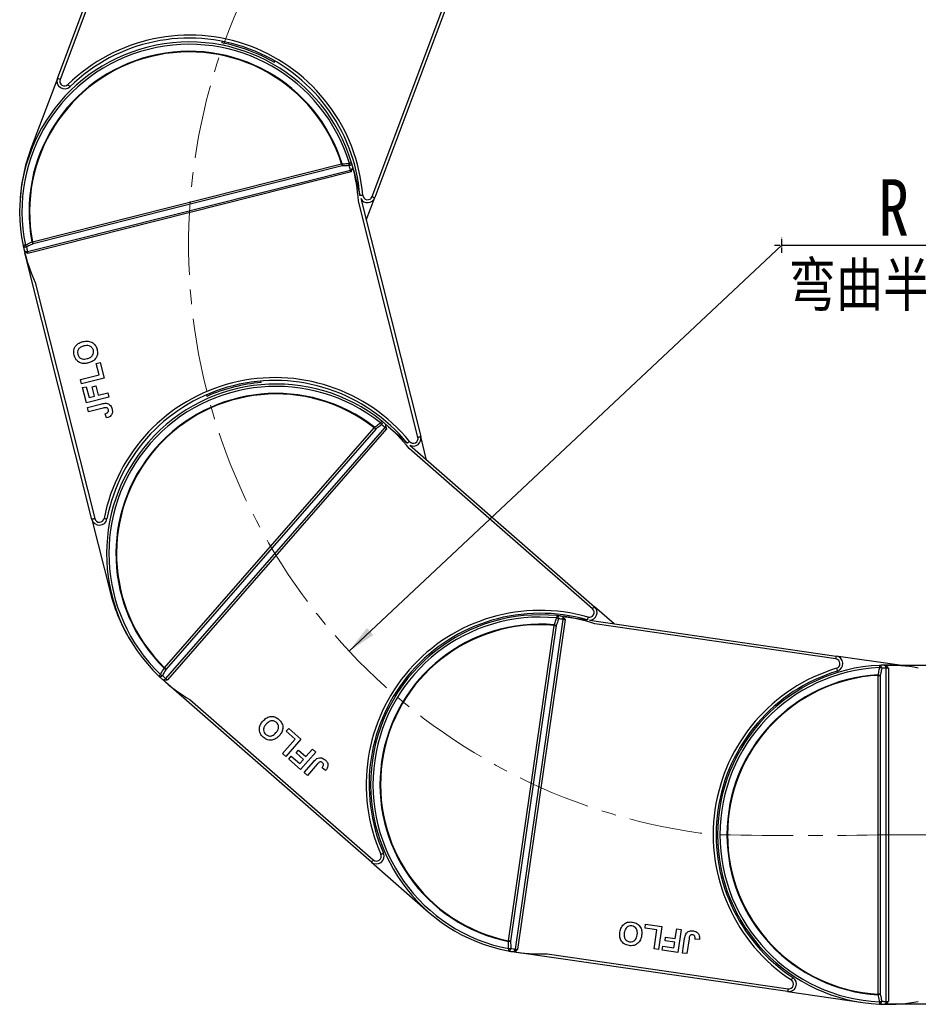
# Model space of a CAD drawing. Header units: millimetres. Extents: x -1595 to 486, y -108 to 1350.
# Tile 20 of 52: x -838 to -604, y 527 to 782. Entities that reach past the tile are written whole.
import ezdxf

# ---------------------------------------------------------------- set-up
doc = ezdxf.new("R2010")
doc.units = ezdxf.units.MM
doc.linetypes.add('CENTER', pattern=[0.6, 0.375, -0.075, 0.075, -0.075])
doc.linetypes.add('CENTERX2', pattern=[20.32, 12.7, -2.54, 2.54, -2.54])
doc.styles.get("Standard").update_dxf_attribs({"font": '仿宋_GB2312.ttf', "width": 0.8})
doc.styles.add('样式 1', font='仿宋_GB2312.ttf', dxfattribs={"width": 0.8, "height": 6})
doc.dimstyles.new('副本 ISO-35.1', dxfattribs={"dimtxt": 9, "dimasz": 7.5, "dimexe": 5, "dimexo": 0.625, "dimgap": 2.5, "dimtad": 1, "dimtoh": 1, "dimtxsty": 'Standard', "dimcen": 2.5, "dimadec": 0, "dimazin": 0, "dimtfac": 1, "dimtmove": 0, "dimatfit": 3, "dimfxl": 0, "dimarcsym": 0})

msp = doc.modelspace()

# ---------------------------------------------------------------- linework, layer by layer
at = {"color": 7, "linetype": 'Continuous', "lineweight": 25}
for p, q in [((-827.935, 767.142), (-802.997, 833.583)), ((-805.028, 826.037), (-827.233, 766.878)), ((-746.249, 736.482), (-724.045, 795.64)), ((-723.176, 795.82), (-745.547, 736.218)), ((-785.116, 776.784), (-785.258, 776.404)), ((-771.59, 771.273), (-771.447, 771.653)), ((-827.935, 767.142), (-834.865, 748.677)), ((-834.378, 724.741), (-754.162, 744.95)), ((-754.033, 744.436), (-834.249, 724.227)), ((-751.577, 743.062), (-751.288, 743.755)), ((-835.693, 722.254), (-751.826, 743.382)), ((-751.69, 742.869), (-835.569, 721.738)), ((-750.963, 743.053), (-749.43, 736.969)), ((-749.178, 735.969), (-733.626, 674.236)), ((-747.758, 730.329), (-745.547, 736.218)), ((-734.353, 674.052), (-749.79, 735.326)), ((-818.96, 652.738), (-836.297, 721.555)), ((-833.669, 714.195), (-818.232, 652.921)), ((-817.814, 693.215), (-816.844, 693.459)), ((-817.062, 690.231), (-817.814, 693.215)), ((-816.844, 693.459), (-815.81, 689.357)), ((-821.91, 689.01), (-817.062, 690.231)), ((-821.628, 687.891), (-821.91, 689.01)), ((-815.81, 689.357), (-821.628, 687.891)), ((-818.903, 687.15), (-817.934, 687.394)), ((-817.934, 687.394), (-817.313, 684.932)), ((-774.996, 688.221), (-775.095, 688.614)), ((-821.384, 686.921), (-820.414, 687.166)), ((-820.388, 682.968), (-821.384, 686.921)), ((-820.414, 687.166), (-819.7, 684.331)), ((-818.283, 684.688), (-818.903, 687.15)), ((-817.313, 684.932), (-814.852, 685.553)), ((-814.852, 685.553), (-814.57, 684.434)), ((-789.253, 685.048), (-789.154, 684.654)), ((-814.57, 684.434), (-820.388, 682.968)), ((-820.088, 681.775), (-816.42, 682.699)), ((-819.7, 684.331), (-818.283, 684.688)), ((-819.806, 680.656), (-820.088, 681.775)), ((-816.04, 681.604), (-819.806, 680.656)), ((-815.195, 679.041), (-815.551, 680.141)), ((-742.48, 676.427), (-742.637, 677.162)), ((-800.11, 614.215), (-745.68, 676.507)), ((-799.774, 611.421), (-742.867, 676.549)), ((-745.281, 676.158), (-799.711, 613.866)), ((-742.463, 676.205), (-799.379, 611.067)), ((-741.97, 676.769), (-737.246, 672.641)), ((-736.469, 671.963), (-688.529, 630.074)), ((-732.089, 668.136), (-733.626, 674.236)), ((-689.023, 629.509), (-736.606, 671.086)), ((-818.96, 652.738), (-814.142, 633.613)), ((-683.459, 625.643), (-688.529, 630.074)), ((-709.055, 541.2), (-696.638, 626.791)), ((-696.113, 626.721), (-708.531, 541.117)), ((-696.247, 626.899), (-696.778, 627.431)), ((-696.005, 627.463), (-690.428, 626.654)), ((-689.833, 626.568), (-625.773, 617.275)), ((-710.854, 543.363), (-698.978, 625.228)), ((-698.453, 625.152), (-710.33, 543.287)), ((-625.881, 616.533), (-688.415, 625.604)), ((-730.5, 618.011), (-730.806, 618.278)), ((-609.397, 614.899), (-625.773, 617.275)), ((-800.11, 614.215), (-800.213, 614.109)), ((-612.42, 614.306), (-613.022, 614.756)), ((-612.792, 527.656), (-612.792, 614.143)), ((-612.572, 614.899), (-612.262, 614.899)), ((-612.417, 614.149), (-612.262, 614.149)), ((-612.262, 614.899), (-541.294, 614.899)), ((-612.262, 614.899), (-612.262, 614.898)), ((-612.262, 614.149), (-612.262, 527.649)), ((-614.883, 529.538), (-614.883, 612.26)), ((-614.883, 612.26), (-614.353, 612.26)), ((-614.353, 612.26), (-614.353, 529.538)), ((-746.432, 563.807), (-799.873, 610.503)), ((-793.522, 605.949), (-745.939, 564.372)), ((-740.412, 607.284), (-740.107, 607.017)), ((-768.541, 597.733), (-767.883, 598.486)), ((-767.883, 598.486), (-764.697, 595.702)), ((-769.514, 591.943), (-766.224, 595.708)), ((-764.697, 595.702), (-768.645, 591.184)), ((-766.224, 595.708), (-768.541, 597.733)), ((-765.982, 592.127), (-765.324, 592.88)), ((-765.324, 592.88), (-763.413, 591.209)), ((-763.413, 591.209), (-761.743, 593.121)), ((-761.743, 593.121), (-760.874, 592.362)), ((-768.645, 591.184), (-769.514, 591.943)), ((-767.892, 590.526), (-767.234, 591.279)), ((-764.822, 587.844), (-767.892, 590.526)), ((-767.234, 591.279), (-765.033, 589.356)), ((-764.071, 590.456), (-765.982, 592.127)), ((-765.033, 589.356), (-764.071, 590.456)), ((-760.874, 592.362), (-764.822, 587.844)), ((-763.895, 587.034), (-761.406, 589.882)), ((-760.471, 589.199), (-763.026, 586.274)), ((-758.316, 587.573), (-759.236, 588.274)), ((-763.026, 586.274), (-763.895, 587.034)), ((-654.465, 584.353), (-654.866, 584.411)), ((-656.962, 569.962), (-656.561, 569.904)), ((-746.432, 563.807), (-731.581, 550.83)), ((-675.395, 546.667), (-675.251, 547.657)), ((-675.251, 547.657), (-671.065, 547.05)), ((-671.065, 547.05), (-671.926, 541.112)), ((-672.35, 546.226), (-675.395, 546.667)), ((-673.068, 541.277), (-672.35, 546.226)), ((-670.202, 543.349), (-670.059, 544.339)), ((-670.059, 544.339), (-667.547, 543.974)), ((-667.547, 543.974), (-667.182, 546.486)), ((-667.182, 546.486), (-666.04, 546.321)), ((-666.04, 546.321), (-666.902, 540.383)), ((-670.936, 540.968), (-670.793, 541.958)), ((-670.793, 541.958), (-667.9, 541.538)), ((-667.69, 542.985), (-670.202, 543.349)), ((-667.9, 541.538), (-667.69, 542.985)), ((-665.684, 540.206), (-665.141, 543.95)), ((-663.984, 543.884), (-664.542, 540.041)), ((-661.292, 543.689), (-662.445, 543.778)), ((-638.407, 530.186), (-708.639, 540.375)), ((-700.833, 540), (-638.299, 530.929)), ((-671.926, 541.112), (-673.068, 541.277)), ((-666.902, 540.383), (-670.936, 540.968)), ((-664.542, 540.041), (-665.684, 540.206)), ((-638.407, 530.186), (-618.889, 527.355)), ((-614.353, 529.538), (-614.883, 529.538)), ((-612.262, 526.899), (-612.572, 526.899)), ((-612.417, 527.649), (-612.262, 527.649)), ((-612.262, 526.9), (-612.262, 526.899)), ((-541.294, 526.899), (-612.262, 526.899))]:
    msp.add_line(p, q, dxfattribs=at)
at = {"color": 1, "linetype": 'CENTER', "ltscale": 3.556}
for p, q in [((-639.863, 721.934), (-639.863, 725.784)), ((-641.788, 723.859), (-637.938, 723.859))]:
    msp.add_line(p, q, dxfattribs=at)
at = {"color": 1, "linetype": 'CENTERX2', "lineweight": 13, "ltscale": 1.5}
msp.add_line((-612.262, 570.899), (-135.779, 570.899), dxfattribs=at)
at = {"color": 7, "linetype": 'Continuous', "lineweight": 25, "flags": 128}
for points in [[(-827.233, 766.878), (-827.37, 766.93), (-827.501, 766.979), (-827.623, 767.025), (-827.729, 767.065), (-827.817, 767.097), (-827.882, 767.122), (-827.921, 767.137), (-827.935, 767.142)], [(-825.19, 765.544), (-825.088, 765.439), (-824.99, 765.338), (-824.899, 765.246), (-824.82, 765.164), (-824.755, 765.097), (-824.706, 765.048), (-824.676, 765.017), (-824.666, 765.007)], [(-754.022, 744.994), (-754.039, 744.988), (-754.057, 744.983), (-754.074, 744.977), (-754.092, 744.972), (-754.109, 744.966), (-754.127, 744.961), (-754.145, 744.955), (-754.162, 744.95)], [(-754.162, 744.95), (-754.144, 744.879), (-754.127, 744.808), (-754.109, 744.739), (-754.092, 744.672), (-754.076, 744.607), (-754.06, 744.546), (-754.046, 744.489), (-754.033, 744.436)], [(-751.566, 745.263), (-751.576, 745.259), (-751.608, 745.25), (-751.659, 745.235), (-751.729, 745.214), (-751.815, 745.188), (-751.914, 745.158), (-752.025, 745.125), (-752.143, 745.089)], [(-751.728, 743.02), (-751.724, 743.001), (-751.719, 742.983), (-751.714, 742.964), (-751.709, 742.945), (-751.705, 742.926), (-751.7, 742.907), (-751.695, 742.888), (-751.69, 742.869)], [(-751.039, 743.354), (-751.03, 743.317), (-751.02, 743.279), (-751.011, 743.242), (-751.001, 743.204), (-750.992, 743.166), (-750.982, 743.128), (-750.973, 743.091), (-750.963, 743.053)], [(-746.249, 736.482), (-746.112, 736.43), (-745.981, 736.381), (-745.859, 736.335), (-745.753, 736.295), (-745.666, 736.263), (-745.601, 736.238), (-745.561, 736.223), (-745.547, 736.218)], [(-836.222, 723.907), (-836.343, 723.882), (-836.456, 723.859), (-836.559, 723.838), (-836.646, 723.82), (-836.718, 723.806), (-836.77, 723.795), (-836.802, 723.789), (-836.813, 723.786)], [(-834.378, 724.741), (-834.396, 724.738), (-834.415, 724.734), (-834.433, 724.731), (-834.451, 724.727), (-834.469, 724.724), (-834.487, 724.72), (-834.505, 724.717), (-834.523, 724.713)], [(-834.249, 724.227), (-834.262, 724.28), (-834.277, 724.337), (-834.292, 724.398), (-834.308, 724.463), (-834.325, 724.53), (-834.343, 724.599), (-834.36, 724.67), (-834.378, 724.741)], [(-836.297, 721.555), (-836.306, 721.593), (-836.316, 721.63), (-836.325, 721.668), (-836.335, 721.706), (-836.344, 721.744), (-836.354, 721.781), (-836.363, 721.819), (-836.373, 721.856)], [(-836.297, 721.555), (-836.297, 721.555), (-836.297, 721.555), (-836.297, 721.555), (-836.296, 721.555), (-836.296, 721.555), (-836.296, 721.555), (-836.296, 721.555), (-836.296, 721.555)], [(-835.607, 721.888), (-835.603, 721.87), (-835.598, 721.851), (-835.593, 721.832), (-835.589, 721.814), (-835.584, 721.795), (-835.579, 721.776), (-835.574, 721.757), (-835.569, 721.738)], [(-743.724, 678.243), (-743.731, 678.234), (-743.751, 678.209), (-743.785, 678.167), (-743.83, 678.11), (-743.886, 678.04), (-743.951, 677.958), (-744.023, 677.868), (-744.1, 677.771)], [(-745.59, 676.623), (-745.601, 676.609), (-745.612, 676.594), (-745.623, 676.58), (-745.635, 676.565), (-745.646, 676.551), (-745.657, 676.536), (-745.669, 676.522), (-745.68, 676.507)], [(-745.68, 676.507), (-745.625, 676.459), (-745.57, 676.411), (-745.516, 676.364), (-745.464, 676.318), (-745.414, 676.275), (-745.366, 676.233), (-745.322, 676.194), (-745.281, 676.158)], [(-742.58, 676.307), (-742.566, 676.294), (-742.551, 676.282), (-742.537, 676.269), (-742.522, 676.256), (-742.508, 676.243), (-742.493, 676.23), (-742.478, 676.218), (-742.463, 676.205)], [(-742.204, 676.974), (-742.175, 676.949), (-742.146, 676.923), (-742.117, 676.898), (-742.088, 676.872), (-742.058, 676.847), (-742.029, 676.821), (-741.999, 676.795), (-741.97, 676.769)], [(-734.353, 674.052), (-734.211, 674.088), (-734.075, 674.123), (-733.949, 674.154), (-733.839, 674.182), (-733.749, 674.205), (-733.681, 674.222), (-733.64, 674.232), (-733.626, 674.236)], [(-818.232, 652.921), (-818.374, 652.885), (-818.511, 652.851), (-818.637, 652.819), (-818.747, 652.791), (-818.837, 652.768), (-818.904, 652.752), (-818.946, 652.741), (-818.96, 652.738)], [(-815.793, 652.987), (-815.65, 652.959), (-815.512, 652.933), (-815.384, 652.908), (-815.273, 652.886), (-815.181, 652.868), (-815.113, 652.855), (-815.071, 652.847), (-815.057, 652.844)], [(-689.023, 629.509), (-688.927, 629.619), (-688.834, 629.725), (-688.749, 629.823), (-688.674, 629.909), (-688.613, 629.979), (-688.567, 630.031), (-688.539, 630.063), (-688.529, 630.074)], [(-698.278, 627.748), (-698.279, 627.737), (-698.282, 627.705), (-698.288, 627.651), (-698.295, 627.579), (-698.304, 627.49), (-698.314, 627.386), (-698.325, 627.271), (-698.338, 627.148)], [(-696.312, 627.508), (-696.274, 627.502), (-696.236, 627.497), (-696.198, 627.491), (-696.16, 627.486), (-696.121, 627.48), (-696.082, 627.475), (-696.044, 627.469), (-696.005, 627.463)], [(-696.266, 626.743), (-696.247, 626.741), (-696.228, 626.738), (-696.209, 626.735), (-696.19, 626.732), (-696.171, 626.73), (-696.151, 626.727), (-696.132, 626.724), (-696.113, 626.721)], [(-696.005, 627.463), (-696.005, 627.463), (-696.005, 627.463), (-696.005, 627.463), (-696.005, 627.463), (-696.005, 627.463), (-696.005, 627.463), (-696.005, 627.463), (-696.005, 627.462)], [(-698.965, 625.375), (-698.967, 625.357), (-698.968, 625.339), (-698.97, 625.32), (-698.972, 625.302), (-698.973, 625.284), (-698.975, 625.265), (-698.976, 625.247), (-698.978, 625.228)], [(-698.978, 625.228), (-698.905, 625.218), (-698.833, 625.207), (-698.763, 625.197), (-698.694, 625.187), (-698.628, 625.178), (-698.566, 625.168), (-698.507, 625.16), (-698.453, 625.152)], [(-625.881, 616.533), (-625.86, 616.677), (-625.839, 616.817), (-625.821, 616.945), (-625.804, 617.057), (-625.791, 617.15), (-625.781, 617.218), (-625.775, 617.26), (-625.773, 617.275)], [(-799.711, 613.866), (-799.752, 613.901), (-799.797, 613.94), (-799.844, 613.982), (-799.894, 614.026), (-799.946, 614.071), (-800, 614.118), (-800.055, 614.166), (-800.11, 614.215)], [(-625.697, 614.099), (-625.654, 613.959), (-625.613, 613.825), (-625.576, 613.701), (-625.543, 613.592), (-625.515, 613.503), (-625.495, 613.436), (-625.483, 613.396), (-625.479, 613.382)], [(-614.552, 614.855), (-614.551, 614.844), (-614.55, 614.811), (-614.547, 614.757), (-614.544, 614.685), (-614.54, 614.595), (-614.535, 614.491), (-614.53, 614.376), (-614.525, 614.252)], [(-801.151, 612.479), (-801.237, 612.39), (-801.316, 612.306), (-801.388, 612.231), (-801.45, 612.166), (-801.501, 612.113), (-801.538, 612.075), (-801.56, 612.051), (-801.568, 612.043)], [(-799.873, 610.503), (-799.902, 610.528), (-799.932, 610.554), (-799.961, 610.58), (-799.99, 610.605), (-800.02, 610.631), (-800.049, 610.656), (-800.078, 610.682), (-800.107, 610.707)], [(-799.496, 611.17), (-799.482, 611.157), (-799.467, 611.144), (-799.453, 611.132), (-799.438, 611.119), (-799.423, 611.106), (-799.409, 611.093), (-799.394, 611.08), (-799.379, 611.067)], [(-614.891, 612.407), (-614.89, 612.389), (-614.889, 612.371), (-614.888, 612.352), (-614.887, 612.334), (-614.886, 612.316), (-614.885, 612.297), (-614.884, 612.279), (-614.883, 612.26)], [(-799.873, 610.503), (-799.873, 610.503), (-799.873, 610.503), (-799.873, 610.503), (-799.873, 610.503), (-799.872, 610.503), (-799.872, 610.503), (-799.872, 610.503), (-799.872, 610.504)], [(-743.972, 565.816), (-743.838, 565.875), (-743.709, 565.931), (-743.59, 565.983), (-743.486, 566.029), (-743.401, 566.066), (-743.337, 566.094), (-743.298, 566.111), (-743.285, 566.117)], [(-745.939, 564.372), (-746.035, 564.262), (-746.127, 564.156), (-746.213, 564.058), (-746.288, 563.973), (-746.349, 563.902), (-746.395, 563.85), (-746.423, 563.818), (-746.432, 563.807)], [(-710.854, 543.363), (-710.858, 543.345), (-710.862, 543.327), (-710.865, 543.308), (-710.869, 543.29), (-710.873, 543.272), (-710.876, 543.254), (-710.88, 543.236), (-710.884, 543.219)], [(-710.33, 543.287), (-710.383, 543.294), (-710.442, 543.303), (-710.504, 543.312), (-710.57, 543.322), (-710.639, 543.332), (-710.71, 543.342), (-710.782, 543.352), (-710.854, 543.363)], [(-710.786, 541.34), (-710.809, 541.219), (-710.831, 541.105), (-710.85, 541.003), (-710.867, 540.915), (-710.881, 540.843), (-710.891, 540.791), (-710.897, 540.759), (-710.899, 540.748)], [(-708.639, 540.375), (-708.678, 540.381), (-708.716, 540.386), (-708.755, 540.392), (-708.794, 540.397), (-708.832, 540.403), (-708.87, 540.409), (-708.908, 540.414), (-708.946, 540.42)], [(-708.685, 541.14), (-708.666, 541.137), (-708.647, 541.134), (-708.628, 541.131), (-708.609, 541.128), (-708.589, 541.126), (-708.57, 541.123), (-708.551, 541.12), (-708.531, 541.117)], [(-708.639, 540.375), (-708.639, 540.375), (-708.639, 540.375), (-708.639, 540.375), (-708.639, 540.375), (-708.639, 540.375), (-708.639, 540.376), (-708.639, 540.376), (-708.639, 540.376)], [(-637.432, 533.209), (-637.351, 533.331), (-637.274, 533.449), (-637.202, 533.557), (-637.14, 533.652), (-637.088, 533.73), (-637.05, 533.788), (-637.027, 533.823), (-637.019, 533.835)], [(-638.299, 530.929), (-638.32, 530.784), (-638.34, 530.645), (-638.359, 530.516), (-638.375, 530.404), (-638.389, 530.311), (-638.399, 530.243), (-638.405, 530.201), (-638.407, 530.186)], [(-614.883, 529.538), (-614.884, 529.519), (-614.885, 529.501), (-614.886, 529.482), (-614.887, 529.464), (-614.888, 529.446), (-614.889, 529.427), (-614.89, 529.409), (-614.891, 529.391)], [(-614.525, 527.546), (-614.53, 527.423), (-614.535, 527.307), (-614.54, 527.203), (-614.544, 527.113), (-614.547, 527.041), (-614.55, 526.987), (-614.551, 526.955), (-614.552, 526.944)]]:
    msp.add_lwpolyline(points, dxfattribs=at)
at = {"color": 8, "linetype": 'Continuous', "lineweight": 25, "flags": 128}
for points in [[(-748.666, 736.821), (-748.812, 736.81), (-748.952, 736.798), (-749.081, 736.788), (-749.194, 736.779), (-749.287, 736.771), (-749.356, 736.766), (-749.396, 736.763)], [(-736.533, 672.955), (-736.646, 672.863), (-736.755, 672.774), (-736.855, 672.692), (-736.943, 672.62), (-737.015, 672.56), (-737.069, 672.517), (-737.1, 672.491)], [(-690.19, 627.366), (-690.23, 627.226), (-690.269, 627.09), (-690.305, 626.966), (-690.336, 626.857), (-690.362, 626.767), (-690.381, 626.7), (-690.392, 626.659), (-690.396, 626.647)]]:
    msp.add_lwpolyline(points, dxfattribs=at)
at = {"color": 1, "linetype": 'CENTERX2', "lineweight": 13, "ltscale": 1.5}
for centre, radius, start, end in [((-639.863, 723.859), 153.999, 107.73374, 263.34044), ((-634.116, 1683.11), 1112.425, 268.874346, 271.125671)]:
    msp.add_arc(centre, radius, start, end, dxfattribs=at)
at = {"color": 7, "linetype": 'Continuous', "lineweight": 25}
for centre, radius, start, end in [((-793.671, 733.216), 45.15, 4.58029, 134.27332), ((-793.671, 733.216), 44.4, 4.58029, 134.27332), ((-793.706, 732.605), 44, 16.7188, 191.56162), ((-793.706, 732.605), 43.397, 16.7188, 191.56162), ((-793.706, 732.605), 41.573, 17.33773, 190.94269), ((-793.671, 733.216), 44, 59.87676, 78.97686), ((-793.706, 732.605), 41.426, 17.33773, 190.94269), ((-826.062, 766.439), 2, 159.42681, 314.27332), ((-826.062, 766.439), 1.25, 159.42681, 314.27332), ((-793.671, 733.216), 44, 159.42681, 177.18184), ((-757.112, 744.775), 3.098, 353.71831, 4.05769), ((-752.241, 745.204), 0.677, 277.30433, 4.92394), ((-755.222, 744.873), 3.087, 353.66192, 4.00982), ((-793.576, 732.091), 43.25, 15.13383, 16.7188), ((-752.022, 744.24), 0.88, 282.86696, 326.58551), ((-793.706, 732.605), 44, 15.54547, 16.7188), ((-793.706, 732.605), 44, 3.54619, 15.54547), ((-752.593, 746.456), 3.543, 284.12413, 286.66454), ((-750.958, 743.03), 0.0227, 102.64095, 105.43153), ((-747.42, 736.921), 2, 208.42921, 339.42681), ((-747.42, 736.921), 1.25, 184.58029, 339.42681), ((-836.191, 724.055), 0.677, 203.35675, 290.97523), ((-793.706, 732.605), 44, 191.56162, 192.73496), ((-833.41, 725.175), 3.085, 204.27024, 214.62221), ((-793.576, 732.091), 43.25, 191.56162, 193.1466), ((-831.697, 725.985), 3.098, 204.22642, 214.56291), ((-793.706, 732.605), 44, 192.73496, 204.73423), ((-835.927, 723.102), 0.88, 241.69567, 285.41436), ((-836.483, 725.362), 3.582, 281.63287, 284.14529), ((-771.475, 644.362), 45.15, 39.2937, 168.98673), ((-771.155, 643.84), 44, 51.43221, 226.27503), ((-771.475, 644.362), 44.4, 39.2937, 168.98673), ((-771.475, 644.362), 44, 94.59016, 113.69026), ((-771.155, 643.84), 43.397, 51.43221, 226.27503), ((-771.155, 643.84), 41.573, 52.05114, 225.65609), ((-771.155, 643.84), 41.426, 52.05114, 225.65609), ((-746.508, 675.84), 3.087, 28.37645, 38.7221), ((-744.246, 677.811), 0.677, 312.01921, 39.6382), ((-770.756, 643.492), 43.25, 49.84723, 51.43221), ((-771.155, 643.84), 44, 50.25887, 51.43221), ((-771.155, 643.84), 44, 38.2596, 50.25887), ((-743.517, 677.142), 0.88, 317.5866, 1.29277), ((-748.005, 674.683), 3.098, 28.43296, 38.76986), ((-745.264, 678.652), 3.564, 318.84485, 321.37001), ((-742.024, 676.816), 0.0718, 318.45383, 319.32199), ((-735.565, 673.747), 1.25, 219.2937, 14.14021), ((-735.565, 673.747), 2, 243.14261, 14.14021), ((-817.02, 653.226), 2, 194.14021, 348.98673), ((-817.02, 653.226), 1.25, 194.14021, 348.98673), ((-771.475, 644.362), 44, 194.14021, 211.89524), ((-702.629, 583.964), 45.15, 74.0071, 203.70013), ((-689.845, 628.568), 1.25, 254.0071, 48.85362), ((-689.845, 628.568), 2, 270.36142, 48.85362), ((-702.629, 583.964), 44.4, 74.0071, 203.70013), ((-702.629, 583.964), 44, 84.32421, 259.16703), ((-702.629, 583.964), 43.397, 84.32421, 259.16703), ((-699.31, 624.221), 3.085, 61.26417, 71.61811), ((-698.481, 627.102), 0.677, 344.91248, 72.52596), ((-702.629, 583.964), 44, 83.15088, 84.32421), ((-702.105, 583.888), 43.25, 82.73924, 84.32421), ((-702.629, 583.964), 44, 71.1516, 83.15088), ((-697.506, 626.936), 0.88, 350.47351, 34.18796), ((-699.758, 627.251), 3.529, 351.72783, 354.27834), ((-702.629, 583.964), 41.573, 84.94314, 258.5481), ((-702.629, 583.964), 41.426, 84.94314, 258.5481), ((-699.941, 622.431), 3.101, 61.32822, 71.65562), ((-626.06, 615.295), 1.25, 286.89911, 81.74562), ((-626.06, 615.295), 2, 286.89911, 81.74562), ((-798.615, 616.763), 3.097, 238.93805, 249.27802), ((-612.572, 570.899), 45.15, 106.89911, 236.59214), ((-612.572, 570.899), 44.4, 106.89911, 236.59214), ((-612.572, 570.899), 44, 92.57859, 267.42141), ((-612.572, 570.899), 43.397, 92.57859, 267.42141), ((-612.572, 570.899), 44, 91.40525, 92.57859), ((-614.66, 614.186), 0.677, 353.16625, 80.78329), ((-615.068, 611.213), 3.088, 69.52484, 79.86861), ((-612.042, 570.899), 43.25, 90.99361, 92.57859), ((-612.572, 570.899), 44, 79.40598, 91.40525), ((-613.671, 614.162), 0.88, 358.72835, 42.44476), ((-615.97, 614.15), 3.553, 359.98923, 2.52229), ((-801.21, 612.618), 0.677, 238.07002, 325.68966), ((-771.155, 643.84), 44, 226.27503, 227.44836), ((-799.561, 615.125), 3.087, 238.98493, 249.33087), ((-771.155, 643.84), 44, 227.44836, 239.44763), ((-770.756, 643.492), 43.25, 226.27503, 227.86), ((-800.449, 611.985), 0.879, 276.40365, 320.129), ((-802.148, 613.485), 3.52, 316.32066, 318.87748), ((-612.572, 570.899), 41.573, 93.19752, 266.80248), ((-612.572, 570.899), 41.426, 93.19752, 266.80248), ((-615.434, 609.355), 3.1, 69.58025, 79.91098), ((-745.116, 565.313), 2, 228.85362, 23.70013), ((-745.116, 565.313), 1.25, 228.85362, 23.70013), ((-710.983, 546.316), 3.099, 271.83399, 282.16828), ((-710.911, 541.425), 0.677, 270.96459, 358.57837), ((-702.629, 583.964), 44, 259.16703, 260.34037), ((-710.887, 544.428), 3.089, 271.88136, 282.22067), ((-702.105, 583.888), 43.25, 259.16703, 260.75201), ((-702.629, 583.964), 44, 260.34037, 272.33964), ((-709.928, 541.307), 0.88, 309.30251, 353.01697), ((-712.227, 541.654), 3.579, 349.22885, 351.74283), ((-638.12, 532.166), 2, 261.74562, 56.59214), ((-638.12, 532.166), 1.25, 261.74562, 56.59214), ((-615.434, 532.443), 3.1, 280.08902, 290.41975), ((-614.66, 527.612), 0.677, 279.21527, 6.83518), ((-612.572, 570.899), 44, 267.42141, 268.59475), ((-615.068, 530.586), 3.088, 280.13139, 290.47516), ((-612.042, 570.899), 43.25, 267.42141, 269.00639), ((-612.572, 570.899), 44, 268.59475, 280.59402), ((-613.671, 527.636), 0.88, 317.55851, 1.27021), ((-615.967, 527.648), 3.55, 357.47654, 0.01194)]:
    msp.add_arc(centre, radius, start, end, dxfattribs=at)
for points, knots in [([(-752.155, 744.533), (-752.351, 744.522), (-752.977, 744.49), (-753.604, 744.458), (-754.033, 744.436)], [0, 0, 0, 0, 0.3144648, 1, 1, 1, 1]), ([(-754.022, 744.994), (-753.593, 745.016), (-752.966, 745.047), (-752.34, 745.079), (-752.143, 745.089)], [0, 0, 0, 0, 0.6855366, 1, 1, 1, 1]), ([(-751.288, 743.755), (-751.272, 743.896), (-751.247, 744.113), (-751.298, 744.323), (-751.315, 744.397)], [0, 0, 0, 0, 0.64984604, 1, 1, 1, 1]), ([(-751.728, 743.02), (-751.743, 743.076), (-751.778, 743.212), (-751.808, 743.319), (-751.826, 743.382)], [0, 0, 0, 0, 0.4157113, 1, 1, 1, 1]), ([(-751.69, 742.869), (-751.689, 742.871), (-751.651, 742.935), (-751.614, 742.999), (-751.577, 743.062)], [0, 0, 0, 0, 0.024536, 1, 1, 1, 1]), ([(-836.222, 723.907), (-835.779, 724.118), (-835.212, 724.386), (-834.646, 724.655), (-834.523, 724.713)], [0, 0, 0, 0, 0.7828235, 1, 1, 1, 1]), ([(-834.249, 724.227), (-834.637, 724.043), (-835.204, 723.775), (-835.771, 723.507), (-835.949, 723.422)], [0, 0, 0, 0, 0.68553646, 1, 1, 1, 1]), ([(-836.623, 722.905), (-836.574, 722.747), (-836.509, 722.538), (-836.376, 722.368), (-836.344, 722.327)], [0, 0, 0, 0, 0.7597005, 1, 1, 1, 1]), ([(-836.344, 722.327), (-836.191, 722.182), (-836.009, 722.008), (-835.796, 721.875), (-835.761, 721.853)], [0, 0, 0, 0, 0.83524646, 1, 1, 1, 1]), ([(-835.761, 721.853), (-835.699, 721.816), (-835.635, 721.777), (-835.571, 721.739), (-835.569, 721.738)], [0, 0, 0, 0, 0.9754276, 1, 1, 1, 1]), ([(-835.693, 722.254), (-835.679, 722.19), (-835.655, 722.081), (-835.621, 721.945), (-835.607, 721.888)], [0, 0, 0, 0, 0.5842834, 1, 1, 1, 1]), ([(-823.58, 695.323), (-823.648, 695.767), (-823.784, 696.653), (-823.204, 697.823), (-822.288, 698.535), (-821.62, 698.742), (-821.286, 698.845)], [0, 0, 0, 0, 0.2798263, 0.5586384, 0.7789876, 1, 1, 1, 1]), ([(-821.032, 697.719), (-821.303, 697.638), (-821.842, 697.477), (-822.461, 696.948), (-822.722, 696.242), (-822.65, 695.802), (-822.614, 695.582)], [0, 0, 0, 0, 0.2810973, 0.5600097, 0.7797042, 1, 1, 1, 1]), ([(-821.286, 698.845), (-820.848, 698.925), (-819.976, 699.084), (-818.763, 698.668), (-817.945, 697.836), (-817.726, 697.174), (-817.617, 696.843)], [0, 0, 0, 0, 0.2805623, 0.5594773, 0.7794269, 1, 1, 1, 1]), ([(-818.586, 696.596), (-818.691, 696.864), (-818.902, 697.399), (-819.854, 697.93), (-820.585, 697.799), (-821.032, 697.719)], [0, 0, 0, 0, 0.2799846, 0.5597515, 1, 1, 1, 1]), ([(-823.043, 694.155), (-823.175, 694.359), (-823.41, 694.723), (-823.528, 695.14), (-823.58, 695.323)], [0, 0, 0, 0, 0.5595611, 1, 1, 1, 1]), ([(-822.614, 695.582), (-822.512, 695.313), (-822.309, 694.776), (-821.367, 694.228), (-820.636, 694.36), (-820.189, 694.441)], [0, 0, 0, 0, 0.2802674, 0.5598729, 1, 1, 1, 1]), ([(-820.189, 694.441), (-819.917, 694.524), (-819.374, 694.689), (-818.766, 695.231), (-818.487, 695.931), (-818.553, 696.375), (-818.586, 696.596)], [0, 0, 0, 0, 0.2810107, 0.5601226, 0.7799429, 1, 1, 1, 1]), ([(-817.617, 696.843), (-817.547, 696.403), (-817.409, 695.524), (-817.971, 694.357), (-818.874, 693.642), (-819.536, 693.435), (-819.868, 693.332)], [0, 0, 0, 0, 0.2799409, 0.5587151, 0.77905, 1, 1, 1, 1]), ([(-821.413, 693.219), (-821.766, 693.313), (-822.396, 693.481), (-822.845, 693.949), (-823.043, 694.155)], [0, 0, 0, 0, 0.5599528, 1, 1, 1, 1]), ([(-819.868, 693.332), (-820.154, 693.269), (-820.664, 693.155), (-821.184, 693.2), (-821.413, 693.219)], [0, 0, 0, 0, 0.5601646, 1, 1, 1, 1]), ([(-816.42, 682.699), (-816.21, 682.75), (-815.836, 682.842), (-815.451, 682.848), (-815.282, 682.85)], [0, 0, 0, 0, 0.5602857, 1, 1, 1, 1]), ([(-815.282, 682.85), (-815.065, 682.808), (-814.632, 682.722), (-814.001, 682.2), (-813.819, 681.658), (-813.708, 681.327)], [0, 0, 0, 0, 0.2801135, 0.5603045, 1, 1, 1, 1]), ([(-814.696, 681.155), (-814.739, 681.287), (-814.803, 681.487), (-815.021, 681.669), (-815.431, 681.762), (-815.769, 681.674), (-816.04, 681.604)], [0, 0, 0, 0, 0.24940608, 0.37443453, 0.49945625, 1, 1, 1, 1]), ([(-815.551, 680.141), (-815.412, 680.182), (-815.164, 680.255), (-814.957, 680.408), (-814.865, 680.475)], [0, 0, 0, 0, 0.560982, 1, 1, 1, 1]), ([(-813.708, 681.327), (-813.657, 681.037), (-813.557, 680.461), (-813.922, 679.683), (-814.54, 679.242), (-814.976, 679.108), (-815.195, 679.041)], [0, 0, 0, 0, 0.2802358, 0.5584237, 0.7788348, 1, 1, 1, 1]), ([(-814.865, 680.475), (-814.821, 680.527), (-814.732, 680.632), (-814.652, 680.871), (-814.679, 681.047), (-814.696, 681.155)], [0, 0, 0, 0, 0.2807398, 0.5609433, 1, 1, 1, 1]), ([(-745.59, 676.623), (-745.249, 676.886), (-744.753, 677.268), (-744.256, 677.651), (-744.1, 677.771)], [0, 0, 0, 0, 0.6855388, 1, 1, 1, 1]), ([(-743.792, 677.307), (-743.948, 677.187), (-744.445, 676.804), (-744.941, 676.421), (-745.281, 676.158)], [0, 0, 0, 0, 0.3144645, 1, 1, 1, 1]), ([(-742.637, 677.162), (-742.704, 677.287), (-742.807, 677.479), (-742.969, 677.623), (-743.025, 677.674)], [0, 0, 0, 0, 0.64985527, 1, 1, 1, 1]), ([(-742.58, 676.307), (-742.624, 676.345), (-742.73, 676.436), (-742.817, 676.507), (-742.867, 676.549)], [0, 0, 0, 0, 0.41570524, 1, 1, 1, 1]), ([(-742.463, 676.205), (-742.464, 676.206), (-742.469, 676.281), (-742.474, 676.355), (-742.48, 676.427)], [0, 0, 0, 0, 0.0245468, 1, 1, 1, 1]), ([(-698.965, 625.375), (-698.822, 625.78), (-698.613, 626.371), (-698.403, 626.962), (-698.338, 627.148)], [0, 0, 0, 0, 0.68553172, 1, 1, 1, 1]), ([(-697.827, 626.926), (-697.893, 626.74), (-698.102, 626.149), (-698.31, 625.557), (-698.453, 625.152)], [0, 0, 0, 0, 0.3144649, 1, 1, 1, 1]), ([(-696.778, 627.431), (-696.902, 627.499), (-697.093, 627.604), (-697.307, 627.638), (-697.382, 627.65)], [0, 0, 0, 0, 0.6498495, 1, 1, 1, 1]), ([(-696.266, 626.743), (-696.324, 626.752), (-696.463, 626.771), (-696.574, 626.784), (-696.638, 626.791)], [0, 0, 0, 0, 0.4157139, 1, 1, 1, 1]), ([(-696.113, 626.721), (-696.114, 626.723), (-696.158, 626.782), (-696.203, 626.842), (-696.247, 626.899)], [0, 0, 0, 0, 0.0245034, 1, 1, 1, 1]), ([(-801.151, 612.479), (-800.907, 612.904), (-800.594, 613.448), (-800.281, 613.991), (-800.213, 614.109)], [0, 0, 0, 0, 0.78282348, 1, 1, 1, 1]), ([(-799.711, 613.866), (-799.926, 613.493), (-800.239, 612.95), (-800.552, 612.407), (-800.65, 612.236)], [0, 0, 0, 0, 0.6855332, 1, 1, 1, 1]), ([(-614.891, 612.407), (-614.807, 612.829), (-614.685, 613.444), (-614.563, 614.059), (-614.525, 614.252)], [0, 0, 0, 0, 0.6855356, 1, 1, 1, 1]), ([(-613.988, 614.105), (-614.026, 613.912), (-614.148, 613.297), (-614.269, 612.682), (-614.353, 612.26)], [0, 0, 0, 0, 0.3144767, 1, 1, 1, 1]), ([(-613.022, 614.756), (-613.155, 614.806), (-613.359, 614.882), (-613.575, 614.885), (-613.651, 614.886)], [0, 0, 0, 0, 0.64984434, 1, 1, 1, 1]), ([(-612.417, 614.149), (-612.475, 614.149), (-612.615, 614.148), (-612.727, 614.145), (-612.792, 614.143)], [0, 0, 0, 0, 0.4157181, 1, 1, 1, 1]), ([(-612.262, 614.149), (-612.263, 614.15), (-612.315, 614.203), (-612.369, 614.255), (-612.42, 614.306)], [0, 0, 0, 0, 0.02453544, 1, 1, 1, 1]), ([(-800.91, 611.427), (-800.78, 611.325), (-800.607, 611.19), (-800.401, 611.126), (-800.351, 611.111)], [0, 0, 0, 0, 0.7597131, 1, 1, 1, 1]), ([(-800.351, 611.111), (-800.143, 611.078), (-799.894, 611.039), (-799.643, 611.052), (-799.602, 611.054)], [0, 0, 0, 0, 0.8352702, 1, 1, 1, 1]), ([(-799.774, 611.421), (-799.726, 611.377), (-799.645, 611.301), (-799.54, 611.208), (-799.496, 611.17)], [0, 0, 0, 0, 0.5842941, 1, 1, 1, 1]), ([(-799.602, 611.054), (-799.53, 611.058), (-799.455, 611.062), (-799.381, 611.067), (-799.379, 611.067)], [0, 0, 0, 0, 0.9753924, 1, 1, 1, 1]), ([(-774.601, 600.384), (-774.287, 600.698), (-773.661, 601.326), (-772.426, 601.675), (-771.28, 601.457), (-770.724, 601.037), (-770.445, 600.827)], [0, 0, 0, 0, 0.2805572, 0.5594764, 0.7794261, 1, 1, 1, 1]), ([(-771.101, 600.073), (-771.34, 600.232), (-771.818, 600.552), (-772.903, 600.447), (-773.429, 599.923), (-773.751, 599.603)], [0, 0, 0, 0, 0.27998488, 0.55975097, 1, 1, 1, 1]), ([(-770.445, 600.827), (-770.137, 600.505), (-769.523, 599.862), (-769.321, 598.582), (-769.655, 597.48), (-770.082, 596.933), (-770.296, 596.659)], [0, 0, 0, 0, 0.2799433, 0.5587155, 0.7790534, 1, 1, 1, 1]), ([(-774.482, 596.182), (-774.79, 596.508), (-775.407, 597.159), (-775.596, 598.452), (-775.248, 599.558), (-774.817, 600.108), (-774.601, 600.384)], [0, 0, 0, 0, 0.2798277, 0.558636, 0.7789879, 1, 1, 1, 1]), ([(-773.751, 599.603), (-773.928, 599.382), (-774.279, 598.942), (-774.487, 598.155), (-774.299, 597.426), (-773.989, 597.105), (-773.834, 596.945)], [0, 0, 0, 0, 0.2810948, 0.5600058, 0.7797053, 1, 1, 1, 1]), ([(-771.191, 597.388), (-771.015, 597.611), (-770.663, 598.056), (-770.472, 598.848), (-770.641, 599.582), (-770.948, 599.909), (-771.101, 600.073)], [0, 0, 0, 0, 0.281012, 0.5601337, 0.7799447, 1, 1, 1, 1]), ([(-773.374, 595.527), (-773.599, 595.62), (-774, 595.785), (-774.334, 596.061), (-774.482, 596.182)], [0, 0, 0, 0, 0.5595713, 1, 1, 1, 1]), ([(-773.834, 596.945), (-773.598, 596.782), (-773.125, 596.456), (-772.039, 596.542), (-771.513, 597.067), (-771.191, 597.388)], [0, 0, 0, 0, 0.2802675, 0.5598754, 1, 1, 1, 1]), ([(-771.502, 595.687), (-771.845, 595.563), (-772.459, 595.342), (-773.095, 595.471), (-773.374, 595.527)], [0, 0, 0, 0, 0.55995933, 1, 1, 1, 1]), ([(-770.296, 596.659), (-770.495, 596.444), (-770.85, 596.06), (-771.303, 595.801), (-771.502, 595.687)], [0, 0, 0, 0, 0.5601686, 1, 1, 1, 1]), ([(-761.406, 589.882), (-761.263, 590.044), (-761.008, 590.332), (-760.695, 590.556), (-760.557, 590.655)], [0, 0, 0, 0, 0.5603016, 1, 1, 1, 1]), ([(-760.557, 590.655), (-760.355, 590.743), (-759.95, 590.92), (-759.134, 590.849), (-758.676, 590.507), (-758.396, 590.299)], [0, 0, 0, 0, 0.2801246, 0.5603065, 1, 1, 1, 1]), ([(-758.396, 590.299), (-758.19, 590.09), (-757.779, 589.673), (-757.636, 588.825), (-757.892, 588.111), (-758.175, 587.752), (-758.316, 587.573)], [0, 0, 0, 0, 0.2802384, 0.5584234, 0.7788387, 1, 1, 1, 1]), ([(-759.11, 589.595), (-759.221, 589.679), (-759.387, 589.806), (-759.671, 589.832), (-760.06, 589.675), (-760.288, 589.411), (-760.471, 589.199)], [0, 0, 0, 0, 0.2493882, 0.3744256, 0.4994565, 1, 1, 1, 1]), ([(-759.236, 588.274), (-759.145, 588.387), (-758.983, 588.588), (-758.899, 588.832), (-758.862, 588.939)], [0, 0, 0, 0, 0.5609944, 1, 1, 1, 1]), ([(-758.862, 588.939), (-758.855, 589.008), (-758.842, 589.145), (-758.913, 589.387), (-759.035, 589.516), (-759.11, 589.595)], [0, 0, 0, 0, 0.2807242, 0.5609185, 1, 1, 1, 1]), ([(-681.923, 545.602), (-681.83, 546.037), (-681.645, 546.904), (-680.798, 547.867), (-679.718, 548.307), (-679.023, 548.256), (-678.674, 548.231)], [0, 0, 0, 0, 0.2805599, 0.5594767, 0.7794231, 1, 1, 1, 1]), ([(-678.816, 547.241), (-679.103, 547.246), (-679.678, 547.255), (-680.532, 546.578), (-680.689, 545.852), (-680.786, 545.408)], [0, 0, 0, 0, 0.2799826, 0.559749, 1, 1, 1, 1]), ([(-677.434, 544.939), (-677.406, 545.222), (-677.352, 545.786), (-677.622, 546.554), (-678.163, 547.08), (-678.598, 547.187), (-678.816, 547.241)], [0, 0, 0, 0, 0.2810065, 0.560127, 0.7799395, 1, 1, 1, 1]), ([(-678.674, 548.231), (-678.241, 548.128), (-677.376, 547.922), (-676.511, 546.957), (-676.193, 545.85), (-676.255, 545.158), (-676.286, 544.812)], [0, 0, 0, 0, 0.2799399, 0.558712, 0.7790479, 1, 1, 1, 1]), ([(-679.541, 542.139), (-679.978, 542.245), (-680.849, 542.457), (-681.709, 543.44), (-682.018, 544.557), (-681.955, 545.253), (-681.923, 545.602)], [0, 0, 0, 0, 0.2798297, 0.5586377, 0.7789866, 1, 1, 1, 1]), ([(-680.786, 545.408), (-680.814, 545.127), (-680.87, 544.566), (-680.617, 543.792), (-680.063, 543.282), (-679.629, 543.181), (-679.412, 543.131)], [0, 0, 0, 0, 0.281103, 0.560007, 0.7797085, 1, 1, 1, 1]), ([(-679.412, 543.131), (-679.125, 543.122), (-678.551, 543.105), (-677.685, 543.767), (-677.529, 544.494), (-677.434, 544.939)], [0, 0, 0, 0, 0.2802647, 0.5598708, 1, 1, 1, 1]), ([(-676.286, 544.812), (-676.336, 544.524), (-676.426, 544.009), (-676.665, 543.545), (-676.77, 543.341)], [0, 0, 0, 0, 0.5601594, 1, 1, 1, 1]), ([(-665.141, 543.95), (-665.108, 544.163), (-665.051, 544.544), (-664.909, 544.902), (-664.847, 545.06)], [0, 0, 0, 0, 0.5602981, 1, 1, 1, 1]), ([(-664.847, 545.06), (-664.725, 545.244), (-664.481, 545.612), (-663.758, 545.995), (-663.187, 545.957), (-662.839, 545.934)], [0, 0, 0, 0, 0.28012716, 0.560302, 1, 1, 1, 1]), ([(-663.056, 544.955), (-663.195, 544.966), (-663.404, 544.982), (-663.656, 544.85), (-663.898, 544.507), (-663.946, 544.161), (-663.984, 543.884)], [0, 0, 0, 0, 0.2493981, 0.3744333, 0.4994462, 1, 1, 1, 1]), ([(-662.492, 544.539), (-662.524, 544.601), (-662.587, 544.723), (-662.778, 544.887), (-662.951, 544.93), (-663.056, 544.955)], [0, 0, 0, 0, 0.2807515, 0.5609376, 1, 1, 1, 1]), ([(-662.839, 545.934), (-662.552, 545.871), (-661.981, 545.744), (-661.401, 545.109), (-661.228, 544.37), (-661.271, 543.916), (-661.292, 543.689)], [0, 0, 0, 0, 0.2802348, 0.5584224, 0.7788432, 1, 1, 1, 1]), ([(-662.445, 543.778), (-662.43, 543.922), (-662.403, 544.179), (-662.465, 544.43), (-662.492, 544.539)], [0, 0, 0, 0, 0.5609906, 1, 1, 1, 1]), ([(-710.786, 541.34), (-710.811, 541.83), (-710.844, 542.456), (-710.876, 543.083), (-710.884, 543.219)], [0, 0, 0, 0, 0.7828212, 1, 1, 1, 1]), ([(-710.33, 543.287), (-710.308, 542.857), (-710.276, 542.231), (-710.243, 541.605), (-710.233, 541.408)], [0, 0, 0, 0, 0.68552953, 1, 1, 1, 1]), ([(-678.256, 542.19), (-678.495, 542.146), (-678.921, 542.067), (-679.352, 542.117), (-679.541, 542.139)], [0, 0, 0, 0, 0.559564, 1, 1, 1, 1]), ([(-676.77, 543.341), (-676.992, 543.051), (-677.387, 542.532), (-677.991, 542.295), (-678.256, 542.19)], [0, 0, 0, 0, 0.5599543, 1, 1, 1, 1]), ([(-710.012, 540.588), (-709.847, 540.573), (-709.629, 540.554), (-709.421, 540.612), (-709.371, 540.626)], [0, 0, 0, 0, 0.7597139, 1, 1, 1, 1]), ([(-709.371, 540.626), (-709.179, 540.712), (-708.948, 540.814), (-708.745, 540.961), (-708.711, 540.985)], [0, 0, 0, 0, 0.8352595, 1, 1, 1, 1]), ([(-709.055, 541.2), (-708.991, 541.188), (-708.881, 541.169), (-708.743, 541.148), (-708.685, 541.14)], [0, 0, 0, 0, 0.5842647, 1, 1, 1, 1]), ([(-708.711, 540.985), (-708.652, 541.028), (-708.592, 541.072), (-708.533, 541.116), (-708.531, 541.117)], [0, 0, 0, 0, 0.9754431, 1, 1, 1, 1]), ([(-614.525, 527.546), (-614.62, 528.027), (-614.743, 528.642), (-614.865, 529.257), (-614.891, 529.391)], [0, 0, 0, 0, 0.7828248, 1, 1, 1, 1]), ([(-614.353, 529.538), (-614.269, 529.116), (-614.148, 528.501), (-614.026, 527.886), (-613.988, 527.693)], [0, 0, 0, 0, 0.6855383, 1, 1, 1, 1]), ([(-613.651, 526.912), (-613.485, 526.922), (-613.267, 526.934), (-613.07, 527.021), (-613.022, 527.042)], [0, 0, 0, 0, 0.7597141, 1, 1, 1, 1]), ([(-613.022, 527.042), (-612.844, 527.155), (-612.631, 527.289), (-612.45, 527.463), (-612.42, 527.492)], [0, 0, 0, 0, 0.8352647, 1, 1, 1, 1]), ([(-612.792, 527.656), (-612.727, 527.654), (-612.615, 527.65), (-612.475, 527.649), (-612.417, 527.649)], [0, 0, 0, 0, 0.5842828, 1, 1, 1, 1]), ([(-612.42, 527.492), (-612.369, 527.543), (-612.315, 527.595), (-612.263, 527.648), (-612.262, 527.649)], [0, 0, 0, 0, 0.97546456, 1, 1, 1, 1])]:
    msp.add_open_spline(points, degree=3, knots=knots, dxfattribs=at)

# ---------------------------------------------------------------- texts
at = {"color": 5, "lineweight": 9, "ltscale": 10, "attachment_point": 3, "style": '样式 1'}
for s, width, heights, insert, char_height in [('R', 7.42965, [3.963], (-606.904, 740.999), 14.625), ('弯曲半径 ', 84.90624, [0], (-589.046, 719.279), 11.25)]:
    msp.add_mtext_dynamic_manual_height_columns(s, width=width, gutter_width=12.5, heights=heights, dxfattribs=dict(at, insert=insert, char_height=char_height))

# ---------------------------------------------------------------- leaders
at = {"color": 5, "lineweight": 9}
msp.add_leader([(-752.208, 618.529), (-639.863, 723.859), (-585.013, 723.859)], dimstyle='副本 ISO-35.1', override={"dimgap": 2.5, "dimtad": 0}, dxfattribs=at)

doc.saveas('drawing.dxf')
